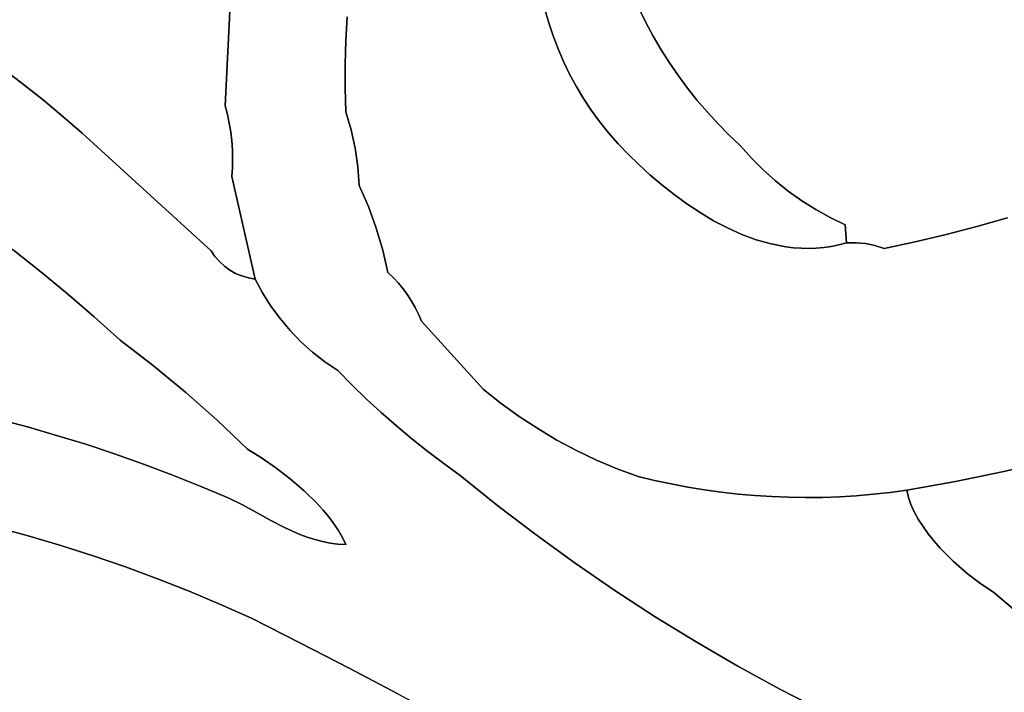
# Model space of a CAD drawing. Header units: inches. Extents: x 37.2 to 70.6, y 17.4 to 61.6.
# Tile 19 of 78: x 52.2 to 57.5, y 21 to 24.7. Entities that reach past the tile are written whole.
import ezdxf

# ---------------------------------------------------------------- set-up
doc = ezdxf.new("R2010")
doc.units = ezdxf.units.IN
doc.layers.add('SURFACES_FOR_SKETCHUP', color=7, linetype='Continuous')

msp = doc.modelspace()

# ---------------------------------------------------------------- linework, layer by layer
at = {"layer": 'SURFACES_FOR_SKETCHUP'}
for points, invisible_edges in [([(55.6051, 24.6491), (56.5828, 26.2886), (55.5678, 24.7241)], 3), ([(55.6449, 24.5755), (56.5828, 26.2886), (55.6051, 24.6491)], 3), ([(55.6873, 24.5033), (56.5828, 26.2886), (55.6449, 24.5755)], 3), ([(56.5828, 26.2886), (55.6873, 24.5033), (56.6891, 26.2942)], 3), ([(55.7322, 24.4327), (56.6891, 26.2942), (55.6873, 24.5033)], 3), ([(55.7796, 24.3637), (56.6891, 26.2942), (55.7322, 24.4327)], 3), ([(55.8294, 24.2963), (56.6891, 26.2942), (55.7796, 24.3637)], 3), ([(55.8815, 24.2306), (56.7952, 26.302), (55.8294, 24.2963)], 3), ([(56.6891, 26.2942), (55.8294, 24.2963), (56.7952, 26.302)], 3), ([(55.9361, 24.1668), (56.7952, 26.302), (55.8815, 24.2306)], 3), ([(55.9929, 24.1048), (56.7952, 26.302), (55.9361, 24.1668)], 3), ([(56.052, 24.0448), (56.7952, 26.302), (55.9929, 24.1048)], 3), ([(56.7952, 26.302), (56.052, 24.0448), (56.9011, 26.3122)], 3), ([(56.1133, 23.9868), (56.9011, 26.3122), (56.052, 24.0448)], 3), ([(56.1133, 23.9868), (58.3823, 25.2093), (56.9011, 26.3122)], 11), ([(52.2913, 25.3429), (52.2593, 25.3201), (52.2552, 24.3171)], 10), ([(53.3756, 24.9209), (52.2913, 25.3429), (52.2552, 24.3171)], 11), ([(52.1461, 24.4004), (52.2552, 24.3171), (52.2593, 25.3201)], 10), ([(52.2593, 25.3201), (52.2255, 25.3002), (52.1461, 24.4004)], 10), ([(58.3823, 25.2093), (56.1133, 23.9868), (58.4034, 25.0666)], 3), ([(58.4034, 25.0666), (56.1133, 23.9868), (57.3856, 23.5527)], 11), ([(57.5504, 23.5989), (58.4034, 25.0666), (57.3856, 23.5527)], 3), ([(52.2552, 24.3171), (52.3627, 24.2315), (53.3756, 24.9209)], 10), ([(52.3627, 24.2315), (52.4684, 24.1437), (53.3756, 24.9209)], 10), ([(53.3756, 24.9209), (52.4684, 24.1437), (53.341, 24.2019)], 3), ([(53.3756, 24.9209), (53.341, 24.2019), (53.99, 24.5531)], 10), ([(53.99, 24.5531), (53.9968, 24.681), (53.3756, 24.9209)], 10), ([(55.0612, 24.7194), (55.0822, 24.6481), (55.5013, 24.8781)], 10), ([(55.5332, 24.8005), (55.5013, 24.8781), (55.0822, 24.6481)], 10), ([(55.0822, 24.6481), (55.1059, 24.5777), (55.5332, 24.8005)], 10), ([(55.5678, 24.7241), (55.5332, 24.8005), (55.1059, 24.5777)], 10), ([(53.9968, 24.681), (53.99, 24.5531), (55.0612, 24.7194)], 10), ([(55.0822, 24.6481), (55.0612, 24.7194), (53.99, 24.5531)], 10), ([(55.1059, 24.5777), (55.1325, 24.5082), (55.5678, 24.7241)], 10), ([(55.6051, 24.6491), (55.5678, 24.7241), (55.1325, 24.5082)], 10), ([(53.99, 24.5531), (53.9866, 24.425), (55.0822, 24.6481)], 10), ([(55.1059, 24.5777), (55.0822, 24.6481), (53.9866, 24.425)], 10), ([(55.1325, 24.5082), (55.1621, 24.4399), (55.6051, 24.6491)], 10), ([(55.1621, 24.4399), (55.1945, 24.3726), (55.6051, 24.6491)], 10), ([(55.6449, 24.5755), (55.6051, 24.6491), (55.1945, 24.3726)], 10), ([(53.99, 24.5531), (53.341, 24.2019), (53.9866, 24.425)], 3), ([(53.9866, 24.425), (53.9867, 24.2968), (55.1059, 24.5777)], 10), ([(55.1325, 24.5082), (55.1059, 24.5777), (53.9867, 24.2968)], 10), ([(55.1945, 24.3726), (55.2301, 24.3066), (55.6449, 24.5755)], 10), ([(55.6873, 24.5033), (55.6449, 24.5755), (55.2301, 24.3066)], 10), ([(53.9867, 24.2968), (54.0187, 24.0719), (55.1325, 24.5082)], 11), ([(55.1621, 24.4399), (55.1325, 24.5082), (54.0187, 24.0719)], 10), ([(55.2301, 24.3066), (55.2687, 24.2418), (55.6873, 24.5033)], 10), ([(55.2687, 24.2418), (55.3104, 24.1785), (55.6873, 24.5033)], 10), ([(55.7322, 24.4327), (55.6873, 24.5033), (55.3104, 24.1785)], 10), ([(53.9866, 24.425), (53.341, 24.2019), (53.9867, 24.2968)], 3), ([(54.0187, 24.0719), (54.0402, 23.9735), (55.1621, 24.4399)], 10), ([(55.1945, 24.3726), (55.1621, 24.4399), (54.0402, 23.9735)], 10), ([(55.3104, 24.1785), (55.3553, 24.1166), (55.7322, 24.4327)], 10), ([(55.7796, 24.3637), (55.7322, 24.4327), (55.3553, 24.1166)], 10), ([(52.2552, 24.3171), (52.1461, 24.4004), (51.7455, 23.755)], 10), ([(55.2301, 24.3066), (55.1945, 24.3726), (54.0402, 23.9735)], 10), ([(55.3553, 24.1166), (55.4035, 24.0563), (55.7796, 24.3637)], 10), ([(55.8294, 24.2963), (55.7796, 24.3637), (55.4035, 24.0563)], 10), ([(51.7455, 23.755), (51.8997, 23.6484), (52.2552, 24.3171)], 10), ([(52.3627, 24.2315), (52.2552, 24.3171), (51.8997, 23.6484)], 10), ([(53.3532, 24.1552), (53.9867, 24.2968), (53.341, 24.2019)], 3), ([(53.9867, 24.2968), (53.3532, 24.1552), (53.9904, 24.1686)], 3), ([(53.9867, 24.2968), (53.9904, 24.1686), (54.0187, 24.0719)], 8), ([(54.0402, 23.9735), (54.0549, 23.8738), (55.2301, 24.3066)], 10), ([(55.2687, 24.2418), (55.2301, 24.3066), (54.0549, 23.8738)], 10), ([(55.4035, 24.0563), (55.4549, 23.9975), (55.8294, 24.2963)], 10), ([(55.4549, 23.9975), (55.5097, 23.9405), (55.8294, 24.2963)], 10), ([(55.8815, 24.2306), (55.8294, 24.2963), (55.5097, 23.9405)], 10), ([(52.4684, 24.1437), (52.3627, 24.2315), (51.8997, 23.6484)], 10), ([(54.0549, 23.8738), (54.1118, 23.6595), (55.2687, 24.2418)], 11), ([(55.3104, 24.1785), (55.2687, 24.2418), (54.1118, 23.6595)], 10), ([(55.5097, 23.9405), (55.5667, 23.8854), (55.8815, 24.2306)], 10), ([(55.9361, 24.1668), (55.8815, 24.2306), (55.5667, 23.8854)], 10), ([(52.5724, 24.0536), (53.341, 24.2019), (52.4684, 24.1437)], 3), ([(53.341, 24.2019), (52.5724, 24.0536), (53.3532, 24.1552)], 3), ([(53.3632, 24.108), (53.9904, 24.1686), (53.3532, 24.1552)], 3), ([(53.3709, 24.0606), (53.9904, 24.1686), (53.3632, 24.108)], 3), ([(53.3765, 24.0128), (53.9904, 24.1686), (53.3709, 24.0606)], 3), ([(53.9904, 24.1686), (53.3765, 24.0128), (54.0187, 24.0719)], 3), ([(54.1539, 23.5431), (55.3104, 24.1785), (54.1118, 23.6595)], 3), ([(55.3104, 24.1785), (54.1539, 23.5431), (55.3553, 24.1166)], 3), ([(55.5667, 23.8854), (55.6269, 23.8306), (55.9361, 24.1668)], 10), ([(55.9929, 24.1048), (55.9361, 24.1668), (55.6269, 23.8306)], 10), ([(51.8997, 23.6484), (52.0517, 23.5385), (52.4684, 24.1437)], 10), ([(52.5724, 24.0536), (52.4684, 24.1437), (52.0517, 23.5385)], 10), ([(53.3532, 24.1552), (52.5724, 24.0536), (53.3632, 24.108)], 3), ([(53.3709, 24.0606), (53.3632, 24.108), (52.5724, 24.0536)], 10), ([(54.1889, 23.4244), (55.3553, 24.1166), (54.1539, 23.5431)], 3), ([(55.3553, 24.1166), (54.1889, 23.4244), (55.4035, 24.0563)], 3), ([(52.0517, 23.5385), (52.2014, 23.4253), (52.5724, 24.0536)], 10), ([(52.2014, 23.4253), (52.3487, 23.309), (52.5724, 24.0536)], 10), ([(52.3487, 23.309), (52.4935, 23.1895), (52.5724, 24.0536)], 10), ([(53.2651, 23.4216), (52.5724, 24.0536), (52.4935, 23.1895)], 10), ([(53.3765, 24.0128), (53.3709, 24.0606), (52.5724, 24.0536)], 10), ([(53.3797, 23.8685), (53.3808, 23.9167), (52.5724, 24.0536)], 10), ([(53.3762, 23.8204), (53.3797, 23.8685), (52.5724, 24.0536)], 10), ([(53.3798, 23.9648), (52.5724, 24.0536), (53.3808, 23.9167)], 3), ([(53.3765, 24.0128), (52.5724, 24.0536), (53.3798, 23.9648)], 3), ([(53.2651, 23.4216), (53.3762, 23.8204), (52.5724, 24.0536)], 3), ([(53.3798, 23.9648), (54.0187, 24.0719), (53.3765, 24.0128)], 3), ([(54.0402, 23.9735), (54.0187, 24.0719), (53.3798, 23.9648)], 10), ([(54.299, 23.216), (55.4035, 24.0563), (54.1889, 23.4244)], 11), ([(54.3226, 23.1838), (55.4035, 24.0563), (54.299, 23.216)], 3), ([(55.4035, 24.0563), (54.3226, 23.1838), (55.4549, 23.9975)], 3), ([(55.6269, 23.8306), (55.6902, 23.7767), (55.9929, 24.1048)], 10), ([(55.6902, 23.7767), (55.7563, 23.7243), (55.9929, 24.1048)], 10), ([(56.052, 24.0448), (55.9929, 24.1048), (55.7563, 23.7243)], 10), ([(55.7563, 23.7243), (55.825, 23.6742), (56.052, 24.0448)], 10), ([(56.1133, 23.9868), (56.052, 24.0448), (55.825, 23.6742)], 10), ([(54.0549, 23.8738), (54.0402, 23.9735), (53.3797, 23.8685)], 10), ([(53.3808, 23.9167), (53.3797, 23.8685), (54.0402, 23.9735)], 10), ([(53.3798, 23.9648), (53.3808, 23.9167), (54.0402, 23.9735)], 10), ([(54.3444, 23.1503), (55.4549, 23.9975), (54.3226, 23.1838)], 3), ([(54.3641, 23.1155), (55.4549, 23.9975), (54.3444, 23.1503)], 3), ([(55.4549, 23.9975), (54.3641, 23.1155), (55.5097, 23.9405)], 3), ([(55.825, 23.6742), (55.8961, 23.6271), (56.1133, 23.9868)], 10), ([(56.1725, 23.9199), (56.1133, 23.9868), (55.8961, 23.6271)], 10), ([(56.1725, 23.9199), (57.3856, 23.5527), (56.1133, 23.9868)], 3), ([(54.3818, 23.0795), (55.5097, 23.9405), (54.3641, 23.1155)], 3), ([(55.5097, 23.9405), (54.3818, 23.0795), (55.5667, 23.8854)], 3), ([(55.8961, 23.6271), (55.9693, 23.5835), (56.1725, 23.9199)], 10), ([(56.2353, 23.8567), (56.1725, 23.9199), (55.9693, 23.5835)], 10), ([(56.2353, 23.8567), (57.3856, 23.5527), (56.1725, 23.9199)], 3), ([(54.0628, 23.7733), (54.0549, 23.8738), (53.3762, 23.8204)], 10), ([(53.3797, 23.8685), (53.3762, 23.8204), (54.0549, 23.8738)], 10), ([(54.0549, 23.8738), (54.0628, 23.7733), (54.1118, 23.6595)], 8), ([(54.3973, 23.0425), (55.5667, 23.8854), (54.3818, 23.0795)], 3), ([(54.7312, 22.6747), (55.5667, 23.8854), (54.3973, 23.0425)], 3), ([(55.5667, 23.8854), (54.7312, 22.6747), (55.6269, 23.8306)], 3), ([(55.9693, 23.5835), (56.0443, 23.5442), (56.2353, 23.8567)], 10), ([(56.3016, 23.7973), (56.2353, 23.8567), (56.0443, 23.5442)], 10), ([(56.3016, 23.7973), (57.3856, 23.5527), (56.2353, 23.8567)], 3), ([(53.2651, 23.4216), (53.2859, 23.3911), (53.3762, 23.8204)], 10), ([(53.3098, 23.3635), (53.3762, 23.8204), (53.2859, 23.3911)], 3), ([(53.3098, 23.3635), (53.3366, 23.339), (53.3762, 23.8204)], 10), ([(53.3659, 23.3177), (53.3762, 23.8204), (53.3366, 23.339)], 3), ([(53.3659, 23.3177), (53.3975, 23.2999), (53.3762, 23.8204)], 10), ([(53.5025, 23.2695), (54.0628, 23.7733), (53.3762, 23.8204)], 3), ([(53.431, 23.2858), (53.4661, 23.2756), (53.3762, 23.8204)], 10), ([(53.5025, 23.2695), (53.3762, 23.8204), (53.4661, 23.2756)], 2), ([(53.431, 23.2858), (53.3762, 23.8204), (53.3975, 23.2999)], 3), ([(55.6269, 23.8306), (54.7312, 22.6747), (55.6902, 23.7767)], 3), ([(56.0443, 23.5442), (56.121, 23.5098), (56.3016, 23.7973)], 10), ([(56.121, 23.5098), (56.1991, 23.4811), (56.3016, 23.7973)], 10), ([(56.371, 23.7418), (56.3016, 23.7973), (56.1991, 23.4811)], 10), ([(56.371, 23.7418), (57.3856, 23.5527), (56.3016, 23.7973)], 3), ([(54.0628, 23.7733), (53.5025, 23.2695), (54.1118, 23.6595)], 3), ([(54.8253, 22.6001), (55.6902, 23.7767), (54.7312, 22.6747)], 3), ([(55.6902, 23.7767), (54.8253, 22.6001), (55.7563, 23.7243)], 3), ([(56.1991, 23.4811), (56.2784, 23.4586), (56.371, 23.7418)], 10), ([(56.4435, 23.6904), (56.371, 23.7418), (56.2784, 23.4586)], 10), ([(56.4435, 23.6904), (57.3856, 23.5527), (56.371, 23.7418)], 3), ([(54.9225, 22.5299), (55.7563, 23.7243), (54.8253, 22.6001)], 3), ([(55.7563, 23.7243), (54.9225, 22.5299), (55.825, 23.6742)], 3), ([(56.3587, 23.4432), (56.4435, 23.6904), (56.2784, 23.4586)], 3), ([(56.3587, 23.4432), (56.3991, 23.4382), (56.4435, 23.6904)], 10), ([(56.4435, 23.6904), (56.3991, 23.4382), (56.5189, 23.6431)], 3), ([(56.5189, 23.6431), (57.3856, 23.5527), (56.4435, 23.6904)], 3), ([(54.1118, 23.6595), (53.5025, 23.2695), (54.1539, 23.5431)], 3), ([(55.0227, 22.4642), (55.825, 23.6742), (54.9225, 22.5299)], 3), ([(55.1257, 22.4031), (55.825, 23.6742), (55.0227, 22.4642)], 3), ([(55.825, 23.6742), (55.1257, 22.4031), (55.8961, 23.6271)], 3), ([(56.4396, 23.4353), (56.5189, 23.6431), (56.3991, 23.4382)], 3), ([(56.4396, 23.4353), (56.4803, 23.4345), (56.5189, 23.6431)], 10), ([(56.4803, 23.4345), (56.521, 23.4358), (56.5189, 23.6431)], 10), ([(56.597, 23.6002), (56.5189, 23.6431), (56.521, 23.4358)], 10), ([(56.597, 23.6002), (57.22, 23.5096), (56.5189, 23.6431)], 3), ([(57.3856, 23.5527), (56.5189, 23.6431), (57.22, 23.5096)], 3), ([(55.2314, 22.3468), (55.8961, 23.6271), (55.1257, 22.4031)], 3), ([(55.8961, 23.6271), (55.2314, 22.3468), (55.9693, 23.5835)], 3), ([(55.3395, 22.2952), (55.9693, 23.5835), (55.2314, 22.3468)], 3), ([(55.45, 22.2486), (55.9693, 23.5835), (55.3395, 22.2952)], 3), ([(55.9693, 23.5835), (55.45, 22.2486), (56.0443, 23.5442)], 3), ([(56.521, 23.4358), (56.5618, 23.4393), (56.597, 23.6002)], 10), ([(56.5618, 23.4393), (56.6027, 23.4452), (56.597, 23.6002)], 10), ([(56.6027, 23.4452), (56.6435, 23.4535), (56.597, 23.6002)], 10), ([(56.6776, 23.5617), (56.597, 23.6002), (56.6435, 23.4535)], 10), ([(56.6776, 23.5617), (57.22, 23.5096), (56.597, 23.6002)], 3), ([(57.5504, 23.5989), (57.3856, 23.5527), (57.7904, 22.2939)], 10), ([(53.5425, 23.1953), (54.1539, 23.5431), (53.5025, 23.2695)], 3), ([(54.1539, 23.5431), (53.5425, 23.1953), (54.1889, 23.4244)], 3), ([(55.5627, 22.207), (56.0443, 23.5442), (55.45, 22.2486)], 3), ([(55.6515, 22.1856), (56.0443, 23.5442), (55.5627, 22.207)], 3), ([(56.0443, 23.5442), (55.6515, 22.1856), (56.121, 23.5098)], 3), ([(56.6843, 23.4643), (56.6776, 23.5617), (56.6435, 23.4535)], 2), ([(57.0535, 23.4697), (57.22, 23.5096), (56.6776, 23.5617)], 10), ([(56.6776, 23.5617), (56.6843, 23.4643), (56.7359, 23.465)], 8), ([(56.6776, 23.5617), (56.7359, 23.465), (56.7871, 23.4599)], 9), ([(56.6776, 23.5617), (56.7871, 23.4599), (56.8374, 23.4492)], 9), ([(56.6776, 23.5617), (56.8374, 23.4492), (57.0535, 23.4697)], 11), ([(57.3856, 23.5527), (57.22, 23.5096), (57.5313, 22.2339)], 10), ([(57.5313, 22.2339), (57.7904, 22.2939), (57.3856, 23.5527)], 10), ([(55.7407, 22.1665), (56.121, 23.5098), (55.6515, 22.1856)], 3), ([(55.8303, 22.1496), (56.121, 23.5098), (55.7407, 22.1665)], 3), ([(56.121, 23.5098), (55.8303, 22.1496), (56.1991, 23.4811)], 3), ([(55.9202, 22.1349), (56.1991, 23.4811), (55.8303, 22.1496)], 3), ([(56.1991, 23.4811), (55.9202, 22.1349), (56.2784, 23.4586)], 3), ([(57.22, 23.5096), (57.0535, 23.4697), (57.5313, 22.2339)], 10), ([(52.3487, 23.309), (52.2014, 23.4253), (52.118, 22.5156)], 10), ([(52.4935, 23.1895), (52.636, 23.0668), (53.2651, 23.4216)], 10), ([(52.636, 23.0668), (52.7758, 22.9411), (53.2651, 23.4216)], 10), ([(53.2859, 23.3911), (53.2651, 23.4216), (52.7758, 22.9411)], 10), ([(53.5873, 23.1242), (54.1889, 23.4244), (53.5425, 23.1953)], 3), ([(54.1889, 23.4244), (53.5873, 23.1242), (54.2168, 23.3037)], 3), ([(54.1889, 23.4244), (54.2168, 23.3037), (54.246, 23.276)], 8), ([(54.1889, 23.4244), (54.246, 23.276), (54.2734, 23.2468)], 9), ([(54.1889, 23.4244), (54.2734, 23.2468), (54.299, 23.216)], 9), ([(56.0104, 22.1224), (56.2784, 23.4586), (55.9202, 22.1349)], 3), ([(56.1008, 22.1122), (56.2784, 23.4586), (56.0104, 22.1224)], 3), ([(56.2784, 23.4586), (56.1008, 22.1122), (56.3587, 23.4432)], 3), ([(56.1914, 22.1042), (56.3587, 23.4432), (56.1008, 22.1122)], 3), ([(56.2822, 22.0985), (56.3587, 23.4432), (56.1914, 22.1042)], 3), ([(56.3587, 23.4432), (56.2822, 22.0985), (56.3991, 23.4382)], 3), ([(56.3731, 22.0949), (56.3991, 23.4382), (56.2822, 22.0985)], 3), ([(56.3991, 23.4382), (56.3731, 22.0949), (56.4396, 23.4353)], 3), ([(56.464, 22.0937), (56.4396, 23.4353), (56.3731, 22.0949)], 3), ([(56.4396, 23.4353), (56.464, 22.0937), (56.4803, 23.4345)], 3), ([(56.555, 22.0946), (56.4803, 23.4345), (56.464, 22.0937)], 3), ([(56.4803, 23.4345), (56.555, 22.0946), (56.521, 23.4358)], 3), ([(56.5618, 23.4393), (56.521, 23.4358), (56.646, 22.0978)], 10), ([(56.555, 22.0946), (56.646, 22.0978), (56.521, 23.4358)], 10), ([(56.6027, 23.4452), (56.5618, 23.4393), (56.7369, 22.1033)], 10), ([(56.646, 22.0978), (56.7369, 22.1033), (56.5618, 23.4393)], 10), ([(56.6027, 23.4452), (56.8863, 23.4329), (56.6435, 23.4535)], 3), ([(56.8863, 23.4329), (56.6027, 23.4452), (56.7369, 22.1033)], 11), ([(56.7359, 23.465), (56.6843, 23.4643), (56.6435, 23.4535)], 8), ([(56.7359, 23.465), (56.6435, 23.4535), (56.7871, 23.4599)], 3), ([(56.7871, 23.4599), (56.6435, 23.4535), (56.8374, 23.4492)], 3), ([(56.8863, 23.4329), (56.8374, 23.4492), (56.6435, 23.4535)], 10), ([(56.7369, 22.1033), (56.8278, 22.111), (56.8863, 23.4329)], 10), ([(56.8278, 22.111), (56.9185, 22.1209), (56.8863, 23.4329)], 10), ([(56.8863, 23.4329), (57.0535, 23.4697), (56.8374, 23.4492)], 2), ([(57.0535, 23.4697), (56.8863, 23.4329), (57.2708, 22.1803)], 10), ([(56.9185, 22.1209), (57.009, 22.1331), (56.8863, 23.4329)], 10), ([(57.009, 22.1331), (57.2708, 22.1803), (56.8863, 23.4329)], 10), ([(57.2708, 22.1803), (57.5313, 22.2339), (57.0535, 23.4697)], 10), ([(53.3098, 23.3635), (53.2859, 23.3911), (52.7758, 22.9411)], 10), ([(52.7758, 22.9411), (52.9548, 22.8031), (53.3098, 23.3635)], 10), ([(53.3366, 23.339), (53.3098, 23.3635), (52.9548, 22.8031)], 10), ([(53.3659, 23.3177), (53.3366, 23.339), (52.9548, 22.8031)], 10), ([(53.3975, 23.2999), (53.3659, 23.3177), (52.9548, 22.8031)], 10), ([(52.4935, 23.1895), (52.3487, 23.309), (52.118, 22.5156)], 10), ([(52.9548, 22.8031), (53.1289, 22.6591), (53.3975, 23.2999)], 10), ([(53.5873, 23.1242), (53.3975, 23.2999), (53.1289, 22.6591)], 11), ([(53.5425, 23.1953), (53.431, 23.2858), (53.3975, 23.2999)], 9), ([(53.5425, 23.1953), (53.3975, 23.2999), (53.5873, 23.1242)], 3), ([(53.5425, 23.1953), (53.4661, 23.2756), (53.431, 23.2858)], 9), ([(53.5425, 23.1953), (53.5025, 23.2695), (53.4661, 23.2756)], 8), ([(53.6367, 23.0565), (54.2168, 23.3037), (53.5873, 23.1242)], 3), ([(53.6906, 22.9925), (54.2168, 23.3037), (53.6367, 23.0565)], 3), ([(53.7487, 22.9322), (54.2168, 23.3037), (53.6906, 22.9925)], 3), ([(53.8109, 22.876), (54.2168, 23.3037), (53.7487, 22.9322)], 3), ([(53.8768, 22.824), (54.2168, 23.3037), (53.8109, 22.876)], 3), ([(54.2168, 23.3037), (53.8768, 22.824), (54.246, 23.276)], 3), ([(54.246, 23.276), (53.8768, 22.824), (54.2734, 23.2468)], 3), ([(54.2734, 23.2468), (53.8768, 22.824), (54.299, 23.216)], 3), ([(53.9465, 22.7765), (54.299, 23.216), (53.8768, 22.824)], 3), ([(54.299, 23.216), (53.9465, 22.7765), (54.3226, 23.1838)], 3), ([(52.118, 22.5156), (52.2765, 22.4735), (52.4935, 23.1895)], 10), ([(52.636, 23.0668), (52.4935, 23.1895), (52.2765, 22.4735)], 10), ([(54.3226, 23.1838), (53.9465, 22.7765), (54.3444, 23.1503)], 3), ([(53.6367, 23.0565), (53.5873, 23.1242), (53.1289, 22.6591)], 10), ([(54.3444, 23.1503), (53.9465, 22.7765), (54.3641, 23.1155)], 3), ([(54.3641, 23.1155), (53.9465, 22.7765), (54.3818, 23.0795)], 3), ([(52.2765, 22.4735), (52.4341, 22.4282), (52.636, 23.0668)], 10), ([(52.7758, 22.9411), (52.636, 23.0668), (52.4341, 22.4282)], 10), ([(53.6906, 22.9925), (53.6367, 23.0565), (53.1289, 22.6591)], 10), ([(54.3818, 23.0795), (53.9465, 22.7765), (54.3973, 23.0425)], 3), ([(54.0229, 22.6992), (54.3973, 23.0425), (53.9465, 22.7765)], 3), ([(54.1011, 22.6238), (54.3973, 23.0425), (54.0229, 22.6992)], 3), ([(54.181, 22.5503), (54.3973, 23.0425), (54.1011, 22.6238)], 3), ([(54.2627, 22.4787), (54.3973, 23.0425), (54.181, 22.5503)], 3), ([(54.3973, 23.0425), (54.2627, 22.4787), (54.7312, 22.6747)], 3), ([(52.4341, 22.4282), (52.5907, 22.3799), (52.7758, 22.9411)], 10), ([(52.7758, 22.9411), (52.5907, 22.3799), (52.9548, 22.8031)], 3), ([(53.1289, 22.6591), (53.298, 22.5093), (53.6906, 22.9925)], 10), ([(53.7487, 22.9322), (53.6906, 22.9925), (53.298, 22.5093)], 10), ([(53.8109, 22.876), (53.7487, 22.9322), (53.298, 22.5093)], 10), ([(53.298, 22.5093), (53.462, 22.3538), (53.8109, 22.876)], 10), ([(53.8768, 22.824), (53.8109, 22.876), (53.462, 22.3538)], 10), ([(52.7463, 22.3284), (52.9548, 22.8031), (52.5907, 22.3799)], 3), ([(53.1289, 22.6591), (52.9548, 22.8031), (52.7463, 22.3284)], 10), ([(53.462, 22.3538), (53.5359, 22.3072), (53.8768, 22.824)], 10), ([(53.9465, 22.7765), (53.8768, 22.824), (53.5359, 22.3072)], 10), ([(53.5359, 22.3072), (53.613, 22.2535), (53.9465, 22.7765)], 10), ([(54.0229, 22.6992), (53.9465, 22.7765), (53.613, 22.2535)], 10), ([(53.613, 22.2535), (53.6905, 22.1939), (54.0229, 22.6992)], 10), ([(54.1011, 22.6238), (54.0229, 22.6992), (53.6905, 22.1939)], 10), ([(52.9009, 22.2739), (53.1289, 22.6591), (52.7463, 22.3284)], 3), ([(52.9009, 22.2739), (53.0543, 22.2163), (53.1289, 22.6591)], 10), ([(53.298, 22.5093), (53.1289, 22.6591), (53.0543, 22.2163)], 10), ([(53.6905, 22.1939), (53.7658, 22.1292), (54.1011, 22.6238)], 10), ([(54.181, 22.5503), (54.1011, 22.6238), (53.7658, 22.1292)], 10), ([(54.2627, 22.4787), (54.346, 22.4091), (54.7312, 22.6747)], 10), ([(54.346, 22.4091), (54.431, 22.3416), (54.7312, 22.6747)], 10), ([(54.5176, 22.276), (54.7312, 22.6747), (54.431, 22.3416)], 3), ([(54.7312, 22.6747), (54.5176, 22.276), (54.8253, 22.6001)], 3), ([(54.6058, 22.2126), (54.8253, 22.6001), (54.5176, 22.276)], 3), ([(54.8253, 22.6001), (54.6058, 22.2126), (54.9225, 22.5299)], 3), ([(53.7658, 22.1292), (53.8361, 22.0606), (54.181, 22.5503)], 10), ([(54.2627, 22.4787), (54.181, 22.5503), (53.8361, 22.0606)], 10), ([(54.6058, 22.2126), (54.8083, 22.0497), (54.9225, 22.5299)], 10), ([(54.9225, 22.5299), (54.8083, 22.0497), (55.0227, 22.4642)], 3), ([(52.2765, 22.4735), (52.118, 22.5156), (52.1039, 21.9351)], 10), ([(52.1039, 21.9351), (52.281, 21.8873), (52.2765, 22.4735)], 10), ([(52.4341, 22.4282), (52.2765, 22.4735), (52.281, 21.8873)], 10), ([(53.0543, 22.2163), (53.2066, 22.1556), (53.298, 22.5093)], 10), ([(53.462, 22.3538), (53.298, 22.5093), (53.2066, 22.1556)], 10), ([(53.8361, 22.0606), (53.8685, 22.0252), (54.2627, 22.4787)], 10), ([(54.346, 22.4091), (54.2627, 22.4787), (53.8685, 22.0252)], 10), ([(55.0227, 22.4642), (54.8083, 22.0497), (55.1257, 22.4031)], 3), ([(52.5907, 22.3799), (52.4341, 22.4282), (52.281, 21.8873)], 10), ([(52.281, 21.8873), (52.4568, 21.8355), (52.5907, 22.3799)], 10), ([(52.7463, 22.3284), (52.5907, 22.3799), (52.4568, 21.8355)], 10), ([(53.8685, 22.0252), (53.8986, 21.9892), (54.346, 22.4091)], 10), ([(53.8986, 21.9892), (53.9261, 21.9527), (54.346, 22.4091)], 10), ([(54.431, 22.3416), (54.346, 22.4091), (53.9261, 21.9527)], 10), ([(55.0146, 21.8921), (55.1257, 22.4031), (54.8083, 22.0497)], 3), ([(55.1257, 22.4031), (55.0146, 21.8921), (55.2314, 22.3468)], 3), ([(52.4568, 21.8355), (52.6314, 21.7798), (52.7463, 22.3284)], 10), ([(52.9009, 22.2739), (52.7463, 22.3284), (52.6314, 21.7798)], 10), ([(53.3577, 22.0919), (53.462, 22.3538), (53.2066, 22.1556)], 3), ([(53.462, 22.3538), (53.3577, 22.0919), (53.5359, 22.3072)], 3), ([(53.4334, 22.0535), (53.5359, 22.3072), (53.3577, 22.0919)], 3), ([(53.5359, 22.3072), (53.4334, 22.0535), (53.613, 22.2535)], 3), ([(53.9261, 21.9527), (53.9507, 21.9159), (54.431, 22.3416)], 10), ([(53.9507, 21.9159), (53.9719, 21.8788), (54.431, 22.3416)], 10), ([(54.5176, 22.276), (54.431, 22.3416), (53.9719, 21.8788)], 10), ([(55.2314, 22.3468), (55.0146, 21.8921), (55.3395, 22.2952)], 3), ([(52.6314, 21.7798), (52.8048, 21.7202), (52.9009, 22.2739)], 10), ([(53.0543, 22.2163), (52.9009, 22.2739), (52.8048, 21.7202)], 10), ([(53.5096, 22.0122), (53.613, 22.2535), (53.4334, 22.0535)], 3), ([(53.613, 22.2535), (53.5096, 22.0122), (53.6905, 22.1939)], 3), ([(53.9719, 21.8788), (53.9895, 21.8417), (54.5176, 22.276)], 10), ([(54.6058, 22.2126), (54.5176, 22.276), (53.9895, 21.8417)], 10), ([(55.2246, 21.74), (55.3395, 22.2952), (55.0146, 21.8921)], 3), ([(55.3395, 22.2952), (55.2246, 21.74), (55.45, 22.2486)], 3), ([(57.5313, 22.2339), (57.4762, 21.5846), (57.7904, 22.2939)], 3), ([(58.1895, 22.0507), (57.7904, 22.2939), (57.4762, 21.5846)], 11), ([(52.8048, 21.7202), (52.9767, 21.6568), (53.0543, 22.2163)], 10), ([(53.2066, 22.1556), (53.0543, 22.2163), (52.9767, 21.6568)], 10), ([(54.8083, 22.0497), (54.6058, 22.2126), (53.9895, 21.8417)], 10), ([(55.45, 22.2486), (55.2246, 21.74), (55.5627, 22.207)], 3), ([(55.4382, 21.5933), (55.5627, 22.207), (55.2246, 21.74)], 3), ([(55.5627, 22.207), (55.4382, 21.5933), (55.6515, 22.1856)], 3), ([(57.2708, 22.1803), (57.2591, 21.7503), (57.5313, 22.2339)], 3), ([(57.3331, 21.6856), (57.5313, 22.2339), (57.2591, 21.7503)], 3), ([(57.4066, 21.6297), (57.5313, 22.2339), (57.3331, 21.6856)], 3), ([(57.4762, 21.5846), (57.5313, 22.2339), (57.4066, 21.6297)], 3), ([(52.9767, 21.6568), (53.1472, 21.5896), (53.2066, 22.1556)], 10), ([(53.3577, 22.0919), (53.2066, 22.1556), (53.1472, 21.5896)], 10), ([(53.5864, 21.9704), (53.6905, 22.1939), (53.5096, 22.0122)], 3), ([(53.6905, 22.1939), (53.5864, 21.9704), (53.7658, 22.1292)], 3), ([(55.6515, 22.1856), (55.4382, 21.5933), (55.7407, 22.1665)], 3), ([(55.7407, 22.1665), (55.4382, 21.5933), (55.8303, 22.1496)], 3), ([(55.6553, 21.4521), (55.8303, 22.1496), (55.4382, 21.5933)], 3), ([(55.8303, 22.1496), (55.6553, 21.4521), (55.9202, 22.1349)], 3), ([(57.009, 22.1331), (57.0176, 22.0946), (57.2708, 22.1803)], 2), ([(57.0311, 22.0555), (57.2708, 22.1803), (57.0176, 22.0946)], 3), ([(57.0489, 22.016), (57.2708, 22.1803), (57.0311, 22.0555)], 3), ([(57.0707, 21.9764), (57.2708, 22.1803), (57.0489, 22.016)], 3), ([(57.096, 21.9369), (57.2708, 22.1803), (57.0707, 21.9764)], 3), ([(57.1243, 21.8977), (57.2708, 22.1803), (57.096, 21.9369)], 3), ([(57.1553, 21.8593), (57.2708, 22.1803), (57.1243, 21.8977)], 3), ([(57.1883, 21.8217), (57.2708, 22.1803), (57.1553, 21.8593)], 3), ([(57.2591, 21.7503), (57.2708, 22.1803), (57.1883, 21.8217)], 3), ([(53.6642, 21.9306), (53.7658, 22.1292), (53.5864, 21.9704)], 3), ([(53.7658, 22.1292), (53.6642, 21.9306), (53.8361, 22.0606)], 3), ([(55.9202, 22.1349), (55.6553, 21.4521), (56.0104, 22.1224)], 3), ([(55.8757, 21.3165), (56.0104, 22.1224), (55.6553, 21.4521)], 3), ([(56.0104, 22.1224), (55.8757, 21.3165), (56.1008, 22.1122)], 3), ([(56.1008, 22.1122), (55.8757, 21.3165), (56.1914, 22.1042)], 3), ([(56.1914, 22.1042), (55.8757, 21.3165), (56.2822, 22.0985)], 3), ([(56.0995, 21.1865), (56.2822, 22.0985), (55.8757, 21.3165)], 3), ([(56.2822, 22.0985), (56.0995, 21.1865), (56.3731, 22.0949)], 3), ([(56.3731, 22.0949), (56.0995, 21.1865), (56.464, 22.0937)], 3), ([(56.3263, 21.0622), (56.464, 22.0937), (56.0995, 21.1865)], 3), ([(57.1243, 21.8977), (56.646, 22.0978), (56.3263, 21.0622)], 11), ([(56.555, 22.0946), (56.3263, 21.0622), (56.646, 22.0978)], 3), ([(56.464, 22.0937), (56.3263, 21.0622), (56.555, 22.0946)], 3), ([(56.646, 22.0978), (57.1243, 21.8977), (56.7369, 22.1033)], 3), ([(56.7369, 22.1033), (57.0707, 21.9764), (56.8278, 22.111)], 3), ([(57.0707, 21.9764), (56.7369, 22.1033), (57.096, 21.9369)], 3), ([(57.096, 21.9369), (56.7369, 22.1033), (57.1243, 21.8977)], 3), ([(56.8278, 22.111), (57.0489, 22.016), (56.9185, 22.1209)], 3), ([(57.0489, 22.016), (56.8278, 22.111), (57.0707, 21.9764)], 3), ([(57.0176, 22.0946), (57.009, 22.1331), (56.9185, 22.1209)], 8), ([(57.0176, 22.0946), (56.9185, 22.1209), (57.0311, 22.0555)], 3), ([(57.0311, 22.0555), (56.9185, 22.1209), (57.0489, 22.016)], 3), ([(53.4334, 22.0535), (53.3577, 22.0919), (53.1472, 21.5896)], 10), ([(53.1472, 21.5896), (53.3162, 21.5185), (53.4334, 22.0535)], 10), ([(53.5096, 22.0122), (53.4334, 22.0535), (53.3162, 21.5185)], 10), ([(53.7431, 21.8954), (53.8361, 22.0606), (53.6642, 21.9306)], 3), ([(53.8361, 22.0606), (53.7431, 21.8954), (53.8685, 22.0252)], 3), ([(53.9895, 21.8417), (54.27, 21.0378), (54.8083, 22.0497)], 11), ([(55.0146, 21.8921), (54.8083, 22.0497), (54.27, 21.0378)], 10), ([(57.6623, 21.424), (58.1895, 22.0507), (57.4762, 21.5846)], 3), ([(53.5864, 21.9704), (53.5096, 22.0122), (53.3162, 21.5185)], 10), ([(53.7431, 21.8954), (53.7831, 21.8803), (53.8685, 22.0252)], 10), ([(53.8986, 21.9892), (53.8685, 22.0252), (53.7831, 21.8803)], 10), ([(53.7831, 21.8803), (53.8235, 21.8672), (53.8986, 21.9892)], 10), ([(53.9261, 21.9527), (53.8986, 21.9892), (53.8235, 21.8672)], 10), ([(52.1039, 21.9351), (51.5791, 20.2876), (52.281, 21.8873)], 3), ([(53.3162, 21.5185), (53.4836, 21.4437), (53.5864, 21.9704)], 10), ([(53.6642, 21.9306), (53.5864, 21.9704), (53.4836, 21.4437)], 10), ([(53.8235, 21.8672), (53.8643, 21.8565), (53.9261, 21.9527)], 10), ([(53.9507, 21.9159), (53.9261, 21.9527), (53.8643, 21.8565)], 10), ([(52.281, 21.8873), (51.5791, 20.2876), (52.8682, 20.5999)], 11), ([(52.4568, 21.8355), (52.281, 21.8873), (52.8879, 20.6373)], 10), ([(52.8682, 20.5999), (52.8879, 20.6373), (52.281, 21.8873)], 10), ([(53.7431, 21.8954), (53.6642, 21.9306), (53.4836, 21.4437)], 10), ([(53.7831, 21.8803), (53.7431, 21.8954), (53.4836, 21.4437)], 10), ([(53.8643, 21.8565), (53.9055, 21.8485), (53.9507, 21.9159)], 10), ([(53.9473, 21.8434), (53.9507, 21.9159), (53.9055, 21.8485)], 3), ([(53.9719, 21.8788), (53.9507, 21.9159), (53.9473, 21.8434)], 10), ([(54.27, 21.0378), (54.5301, 20.8988), (55.0146, 21.8921)], 10), ([(55.2246, 21.74), (55.0146, 21.8921), (54.5301, 20.8988)], 10), ([(56.3263, 21.0622), (57.1553, 21.8593), (57.1243, 21.8977)], 9), ([(52.6314, 21.7798), (52.4568, 21.8355), (52.9107, 20.6721)], 10), ([(52.8879, 20.6373), (52.9107, 20.6721), (52.4568, 21.8355)], 10), ([(53.8235, 21.8672), (53.7831, 21.8803), (53.4836, 21.4437)], 10), ([(53.4836, 21.4437), (53.7467, 21.3102), (53.8235, 21.8672)], 10), ([(53.8643, 21.8565), (53.8235, 21.8672), (53.7467, 21.3102)], 10), ([(53.9055, 21.8485), (53.8643, 21.8565), (53.7467, 21.3102)], 10), ([(53.9473, 21.8434), (53.9055, 21.8485), (53.7467, 21.3102)], 10), ([(53.9895, 21.8417), (53.9473, 21.8434), (53.7467, 21.3102)], 10), ([(53.7467, 21.3102), (54.0088, 21.1749), (53.9895, 21.8417)], 10), ([(53.9473, 21.8434), (53.9895, 21.8417), (53.9719, 21.8788)], 8), ([(54.0088, 21.1749), (54.27, 21.0378), (53.9895, 21.8417)], 10), ([(56.3263, 21.0622), (56.5563, 20.9436), (57.1553, 21.8593)], 10), ([(57.1883, 21.8217), (57.1553, 21.8593), (56.5563, 20.9436)], 10), ([(52.8048, 21.7202), (52.6314, 21.7798), (52.9649, 20.7338)], 10), ([(52.9107, 20.6721), (52.9364, 20.7044), (52.6314, 21.7798)], 10), ([(52.9364, 20.7044), (52.9649, 20.7338), (52.6314, 21.7798)], 10), ([(57.2591, 21.7503), (57.1883, 21.8217), (56.5563, 20.9436)], 10), ([(54.5301, 20.8988), (54.7893, 20.7579), (55.2246, 21.74)], 10), ([(55.4382, 21.5933), (55.2246, 21.74), (54.7893, 20.7579)], 10), ([(56.5563, 20.9436), (56.7892, 20.8308), (57.2591, 21.7503)], 10), ([(57.3331, 21.6856), (57.2591, 21.7503), (56.7892, 20.8308)], 10), ([(52.8048, 21.7202), (52.9649, 20.7338), (52.9957, 20.7604)], 9), ([(52.8048, 21.7202), (52.9957, 20.7604), (53.0287, 20.784)], 9), ([(52.8048, 21.7202), (53.0287, 20.784), (52.9767, 21.6568)], 3), ([(57.4066, 21.6297), (57.3331, 21.6856), (56.7892, 20.8308)], 10), ([(53.0637, 20.8044), (52.9767, 21.6568), (53.0287, 20.784)], 3), ([(53.1004, 20.8216), (52.9767, 21.6568), (53.0637, 20.8044)], 3), ([(52.9767, 21.6568), (53.1004, 20.8216), (53.1472, 21.5896)], 3), ([(56.7892, 20.8308), (57.0249, 20.7239), (57.4066, 21.6297)], 10), ([(57.4762, 21.5846), (57.4066, 21.6297), (57.0249, 20.7239)], 10), ([(53.1385, 20.8354), (53.1472, 21.5896), (53.1004, 20.8216)], 3), ([(53.1779, 20.8457), (53.1472, 21.5896), (53.1385, 20.8354)], 3), ([(53.1472, 21.5896), (53.1779, 20.8457), (53.3162, 21.5185)], 3), ([(54.7893, 20.7579), (55.0475, 20.6152), (55.4382, 21.5933)], 10), ([(55.6553, 21.4521), (55.4382, 21.5933), (55.0475, 20.6152)], 10), ([(57.6623, 21.424), (57.4762, 21.5846), (57.0249, 20.7239)], 10), ([(53.2183, 20.8523), (53.3162, 21.5185), (53.1779, 20.8457)], 3), ([(53.2594, 20.8552), (53.3162, 21.5185), (53.2183, 20.8523)], 3), ([(53.3162, 21.5185), (53.2594, 20.8552), (53.4836, 21.4437)], 3), ([(53.3011, 20.8542), (53.4836, 21.4437), (53.2594, 20.8552)], 3), ([(53.343, 20.8492), (53.4836, 21.4437), (53.3011, 20.8542)], 3), ([(53.385, 20.8401), (53.4836, 21.4437), (53.343, 20.8492)], 3), ([(53.4836, 21.4437), (53.385, 20.8401), (53.7467, 21.3102)], 3), ([(55.0475, 20.6152), (55.3046, 20.4707), (55.6553, 21.4521)], 10), ([(55.8757, 21.3165), (55.6553, 21.4521), (55.3046, 20.4707)], 10), ([(57.0249, 20.7239), (57.2633, 20.6229), (57.6623, 21.424)], 10), ([(57.8526, 21.2686), (57.6623, 21.424), (57.2633, 20.6229)], 10), ([(53.4259, 20.8269), (53.7467, 21.3102), (53.385, 20.8401)], 3), ([(53.4647, 20.8103), (53.7467, 21.3102), (53.4259, 20.8269)], 3), ([(53.5012, 20.7902), (53.7467, 21.3102), (53.4647, 20.8103)], 3), ([(53.5354, 20.7671), (53.7467, 21.3102), (53.5012, 20.7902)], 3), ([(53.5354, 20.7671), (53.567, 20.7411), (53.7467, 21.3102)], 10), ([(53.7467, 21.3102), (53.567, 20.7411), (54.0088, 21.1749)], 3), ([(55.3046, 20.4707), (55.5607, 20.3243), (55.8757, 21.3165)], 10), ([(56.0995, 21.1865), (55.8757, 21.3165), (55.5607, 20.3243)], 10), ([(57.2633, 20.6229), (57.5044, 20.5278), (57.8526, 21.2686)], 10), ([(58.0469, 21.1185), (57.8526, 21.2686), (57.5044, 20.5278)], 10), ([(53.5959, 20.7125), (54.0088, 21.1749), (53.567, 20.7411)], 3), ([(53.5959, 20.7125), (53.622, 20.6814), (54.0088, 21.1749)], 10), ([(53.622, 20.6814), (53.9906, 20.5481), (54.0088, 21.1749)], 11), ([(54.0302, 20.5556), (54.0088, 21.1749), (53.9906, 20.5481)], 3), ([(54.0088, 21.1749), (54.0302, 20.5556), (54.27, 21.0378)], 3), ([(55.5607, 20.3243), (55.7648, 20.227), (56.0995, 21.1865)], 10), ([(56.3263, 21.0622), (56.0995, 21.1865), (55.7648, 20.227)], 10), ([(57.5044, 20.5278), (57.7479, 20.4388), (58.0469, 21.1185)], 10), ([(55.7648, 20.227), (55.9712, 20.1353), (56.3263, 21.0622)], 10), ([(56.5563, 20.9436), (56.3263, 21.0622), (55.9712, 20.1353)], 10)]:
    msp.add_3dface(points, dxfattribs=dict(at, invisible_edges=invisible_edges))

doc.saveas('drawing.dxf')
